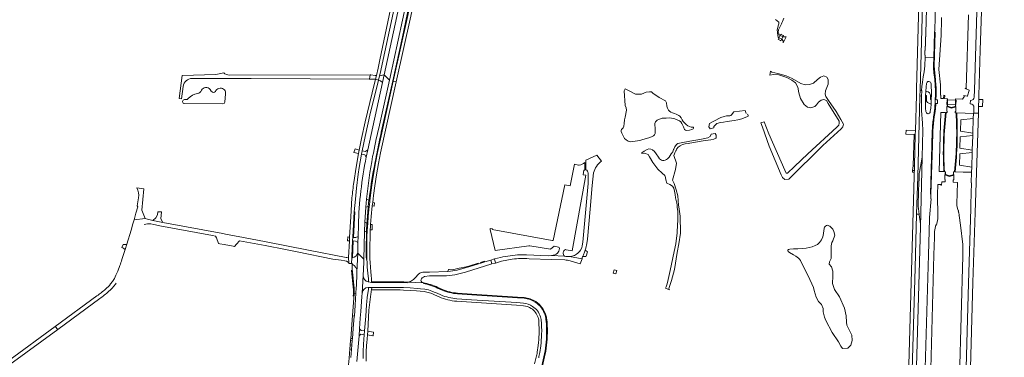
# Model space of a CAD drawing. Header units: metres. Extents: x 166325 to 190320, y 381923 to 404576.
# Tile 249 of 256: x 172588 to 173453, y 389517 to 389814. Entities that reach past the tile are written whole.
import ezdxf

# ---------------------------------------------------------------- set-up
doc = ezdxf.new("R2010")
doc.units = ezdxf.units.M
for name, color, linetype, lineweight in [('B-WE-OG-WATER_KANAAL-GV', 8, 'Continuous', 18), ('B-WE-OG-WATER_MEER-GV', 8, 'Continuous', 18), ('B-WE-VH-VERHARDING_ASFALT-GV', 8, 'Continuous', 18), ('B-WE-VH-VERHARDING_BETON-GV', 8, 'Continuous', 18), ('B-WE-VH-VERHARDING_BETONSTRAATSTEEN-GV', 8, 'Continuous', 18), ('B-WE-VH-VERHARDING_FUNDERING_ZAND-GV', 8, 'Continuous', 18), ('B-WE-VH-VERHARDING_STRAATBAKSTEEN-GV', 8, 'Continuous', 18)]:
    doc.layers.add(name, color=color, linetype=linetype, lineweight=lineweight)

msp = doc.modelspace()

# ---------------------------------------------------------------- linework, layer by layer
at = {"layer": 'B-WE-OG-WATER_KANAAL-GV', "flags": 128}
for points in [[(173397.513, 389815.893), (173397.47, 389812.891), (173397.398, 389801.809), (173397.394, 389801.225), (173397.166, 389800.543), (173395.207, 389770.243), (173396.708, 389756.786), (173396.646, 389747.819), (173397.026, 389747.804), (173396.913, 389744.94), (173399.433, 389744.854), (173399.634, 389747.68), (173400.452, 389747.622), (173400.449, 389747.204), (173400.364, 389747.209), (173400.227, 389744.818), (173402.92, 389744.697), (173402.897, 389743.764), (173402.802, 389739.894), (173402.766, 389738.422), (173402.475, 389738.551), (173402.273, 389738.435), (173402.269, 389738.306), (173406.235, 389736.936), (173410.217, 389738.127), (173410.219, 389738.223), (173410.025, 389738.333), (173409.746, 389738.258), (173409.792, 389739.708), (173409.914, 389743.546), (173409.946, 389744.558), (173416.008, 389744.348), (173417.839, 389747.036), (173417.137, 389747.159), (173417.175, 389747.4), (173420.215, 389746.927), (173420.284, 389747.152), (173421.74, 389751.92), (173421.82, 389752.182), (173418.373, 389753.723), (173418.482, 389753.968), (173419.449, 389753.527), (173419.285, 389754.038), (173421.343, 389818.501)], [(173410.402, 389732.261), (173409.583, 389732.293), (173409.61, 389733.405), (173410.1, 389733.389), (173410.204, 389737.601), (173406.224, 389736.41), (173402.252, 389737.783), (173402.113, 389733.646), (173402.644, 389733.618), (173402.614, 389732.476), (173401.643, 389732.501)], [(173413.259, 389500), (173416.381, 389606.685), (173416.447, 389616.65), (173414.256, 389633.611), (173413.003, 389641.983), (173412.876, 389642.125), (173413.216, 389642.431), (173412.895, 389644.652), (173412.271, 389645.067), (173412.449, 389645.328), (173412.528, 389646.554), (173412.15, 389646.444), (173411.722, 389648.143), (173411.048, 389650.82), (173411.082, 389652.282), (173411.526, 389671.169), (173407.822, 389671.287), (173407.9, 389673.412), (173408.397, 389673.406), (173408.5, 389677.617), (173404.501, 389676.441), (173400.49, 389677.8), (173400.377, 389673.641), (173400.871, 389673.624), (173400.799, 389671.472), (173397.769, 389671.549), (173397.705, 389668.698), (173397.35, 389668.718), (173397.051, 389668.736), (173397.064, 389669.17), (173394.461, 389669.25), (173394.457, 389668.813), (173394.227, 389668.821), (173393.974, 389661.024), (173394.29, 389640.404), (173394.311, 389639.044), (173393.138, 389633.647), (173392.694, 389633.739), (173391.46, 389628.034), (173391.331, 389622.669), (173390.965, 389607.372), (173386.037, 389429.248)], [(173400.165, 389680.544), (173401.072, 389680.474), (173401.019, 389678.444), (173400.731, 389678.569), (173400.508, 389678.466), (173400.504, 389678.323), (173404.511, 389676.965), (173408.512, 389678.142), (173408.515, 389678.257), (173408.308, 389678.36), (173408.023, 389678.276), (173408.108, 389680.295), (173408.922, 389680.291)]]:
    msp.add_lwpolyline(points, dxfattribs=at)
at = {"layer": 'B-WE-OG-WATER_KANAAL-GV'}
for points in [[(173401.643, 389732.501, 0.0216662), (173399.792, 389706.648)], [(173410.798, 389706.386, 0.0224877), (173410.402, 389732.261)], [(173399.792, 389706.648, 0.0223337), (173400.165, 389680.544)], [(173408.922, 389680.291, 0.0226387), (173410.798, 389706.386)]]:
    msp.add_lwpolyline(points, format="xyb", dxfattribs=at)
at = {"layer": 'B-WE-OG-WATER_MEER-GV', "flags": 128}
for points in [[(173251.71, 389814.342), (173254.6, 389811.932), (173254.656, 389810.554), (173254.167, 389808.62), (173253.745, 389807.154), (173253.278, 389805.22), (173253.456, 389802.776), (173253.745, 389800.287), (173254.011, 389798.887), (173254.774, 389798.19), (173257.295, 389796.995), (173258.561, 389795.639), (173258.592, 389793.728), (173261.067, 389799.115), (173259.298, 389798.935), (173258.365, 389799.139), (173255.775, 389800.183), (173255.011, 389800.709), (173254.589, 389801.82), (173254.189, 389803.198), (173254.522, 389805.243), (173255.145, 389806.954), (173256.979, 389810.386), (173257.353, 389811.206), (173257.888, 389812.66), (173258.392, 389813.894), (173259.056, 389815.31)], [(172756.142, 389751.353), (172755.145, 389752.84)], [(172733.535, 389743.884), (172732.507, 389743.89)], [(172760.199, 389751.843), (172759.729, 389751.018)], [(172767.958, 389741.494), (172768.703, 389748.907)], [(172732.348, 389740.469), (172766.321, 389740.242)], [(173225.905, 389731.639), (173225.043, 389734.18), (173215, 389733.002), (173214.106, 389731.609), (173213.362, 389730.691), (173212.652, 389730.023), (173211.681, 389729.659), (173210.963, 389729.546), (173209.689, 389729.478), (173208.655, 389729.484), (173206.558, 389729.178), (173203.608, 389728.011), (173197.467, 389724.987), (173193.74, 389722.979), (173193.189, 389719.961), (173194.462, 389718.288), (173197.541, 389719.067), (173197.655, 389720.322), (173200.288, 389722.786), (173203.474, 389723.662), (173206.019, 389724.195), (173209.336, 389724.659), (173215.478, 389725.428), (173218.761, 389726.031), (173222.2, 389727.08), (173227.197, 389728.915)]]:
    msp.add_lwpolyline(points, dxfattribs=at)
for points in [[(173241.932, 389724.258), (173238.72, 389723.49), (173240.249, 389719.646), (173246.108, 389703.067), (173256.642, 389677.636), (173257.888, 389675.455), (173259.945, 389673.71), (173263.435, 389673.897), (173293.353, 389703.441), (173309.496, 389718.088), (173310.805, 389720.082), (173311.366, 389722.201), (173309.122, 389726.44), (173304.946, 389733.421), (173298.215, 389743.082), (173295.909, 389746.572), (173295.285, 389748.691), (173295.597, 389751.558), (173296.968, 389754.425), (173297.903, 389757.48), (173298.152, 389759.723), (173297.966, 389761.656), (173296.968, 389763.463), (173294.163, 389764.834), (173291.172, 389763.712), (173288.679, 389761.406), (173285.188, 389758.415), (173281.511, 389757.106), (173277.709, 389756.856), (173273.969, 389757.978), (173266.489, 389762.404), (173261.005, 389764.834), (173253.899, 389766.954), (173248.601, 389767.888), (173247.355, 389769.01), (173246.669, 389765.395), (173249.972, 389765.832), (173254.803, 389765.613), (173258.106, 389764.492), (173261.721, 389763.307), (173266.053, 389760.97), (173269.294, 389758.601), (173271.413, 389754.737), (173272.348, 389749.875), (173273.657, 389744.889), (173276.898, 389739.467), (173279.828, 389737.285), (173282.882, 389736.724), (173286.248, 389737.784), (173287.868, 389739.28), (173289.613, 389741.71), (173291.92, 389743.269), (173294.226, 389743.892), (173296.594, 389742.957), (173298.028, 389740.526), (173307.689, 389724.819), (173307.813, 389723.136), (173307.377, 389721.329), (173305.57, 389719.771), (173280.264, 389696.21), (173268.484, 389685.116), (173262.251, 389679.288), (173261.098, 389679.288), (173259.82, 389681.968), (173245.921, 389713.725)], [(173149.706, 389726.699), (173152.203, 389727.437), (173155.818, 389727.702), (173159.026, 389727.768), (173163.339, 389727.083), (173165.503, 389726.239), (173167.476, 389725.232), (173168.605, 389724.279), (173169.569, 389722.847), (173170.846, 389719.993), (173171.905, 389717.517), (173172.563, 389717.103), (173173.905, 389716.864), (173176.103, 389717.017), (173178.361, 389717.64), (173179.374, 389718.205), (173179.826, 389718.781), (173179.761, 389719.332), (173179.44, 389719.56), (173178.525, 389719.619), (173177.552, 389719.634), (173176.08, 389720.126), (173174.87, 389720.93), (173173.38, 389722.049), (173171.837, 389723.374), (173170.677, 389724.739), (173169.824, 389726.042), (173168.839, 389727.853), (173167.732, 389729.204), (173166.876, 389729.928), (173165.672, 389730.565), (173164.582, 389731.068), (173162.893, 389731.712), (173161.123, 389732.365), (173159.929, 389732.834), (173158.714, 389733.605), (173157.646, 389734.664), (173156.81, 389736.447), (173156.209, 389738.24), (173155.858, 389741.017), (173155.107, 389742.746), (173149.592, 389745.764), (173144.053, 389749.455), (173142.738, 389750.77), (173141.176, 389750.852), (173138.134, 389750.277), (173134.023, 389748.797), (173128.844, 389748.632), (173123.747, 389751.263), (173119.636, 389753.319), (173118.659, 389751.712), (173119.596, 389738.744), (173120.559, 389736.758), (173120.939, 389734.563), (173119.665, 389728.587), (173119.009, 389726.204), (173118.697, 389722.989), (173118.424, 389720.68), (173117.856, 389719.063), (173116.921, 389718.231), (173116.33, 389717.625), (173116.074, 389717.058), (173116.042, 389716.666), (173116.281, 389715.718), (173116.87, 389714.528), (173117.683, 389712.669), (173119.098, 389709.835), (173120.541, 389708.418), (173122.236, 389707.42), (173123.986, 389706.905), (173126.51, 389706.931), (173132.467, 389708.067), (173135.347, 389708.846), (173140.441, 389710.376), (173142.818, 389711.181), (173144.687, 389712.089), (173145.44, 389712.873), (173145.924, 389714.039), (173146.134, 389716.387), (173145.917, 389718.943), (173145.653, 389721.466), (173145.732, 389722.999), (173146.363, 389724.472), (173147.837, 389725.843)], [(173164.426, 389664.688), (173162.743, 389670.11), (173161.372, 389673.102), (173163.865, 389682.389), (173164.738, 389687.999), (173162.494, 389694.668), (173163.144, 389696.335), (173163.429, 389696.982), (173164.273, 389698.894), (173164.406, 389699.195), (173164.88, 389700.303), (173166.281, 389701.957), (173167.961, 389703.281), (173169.949, 389704.319), (173172.279, 389704.947), (173175.084, 389705.39), (173179.745, 389706.147), (173188.231, 389707.537), (173194.859, 389708.668), (173197.558, 389709.144), (173199.385, 389709.847), (173199.722, 389710.38), (173199.632, 389712.72), (173198.681, 389714.164), (173195.249, 389713.479), (173194.462, 389711.503), (173192.251, 389710.348), (173185.265, 389708.877), (173176.392, 389707.368), (173168.774, 389705.981), (173166.081, 389705.208), (173164.729, 389704.383), (173163.367, 389702.495), (173162.381, 389700.245), (173162.271, 389699.996), (173161.419, 389698.074), (173160.046, 389696.236), (173158.348, 389693.393), (173156.856, 389691.921), (173155.953, 389691.257), (173154.739, 389690.691), (173153.524, 389690.485), (173152.48, 389690.475), (173151.516, 389690.625), (173150.614, 389691.162), (173149.749, 389691.814), (173148.818, 389693.29), (173146.995, 389696.247), (173145.325, 389698.28), (173143.719, 389699.657), (173142.141, 389700.345), (173140.545, 389700.539), (173138.962, 389700.049), (173136.339, 389698.448), (173134.228, 389697.093), (173134.197, 389696.662), (173134.437, 389696.39), (173136.619, 389696.816), (173139.806, 389695.665), (173141.084, 389693.702), (173143.92, 389688.497), (173148.47, 389682.888), (173152.272, 389679.086), (173154.422, 389677.247), (173155.17, 389675.564), (173155.42, 389673.227), (173156.261, 389670.453), (173158.785, 389669.393), (173161.372, 389667.929), (173162.4, 389666.152), (173163.148, 389663.348), (173163.491, 389660.449), (173163.896, 389657.489), (173165.018, 389652.907), (173165.268, 389651.38), (173165.496, 389649.475), (173165.984, 389645.397), (173166.047, 389637.294), (173165.61, 389634.084), (173165.299, 389626.885), (173164.114, 389617.162), (173162.681, 389610.368), (173159.159, 389593.664), (173156.844, 389583.215), (173156.331, 389581.057), (173155.563, 389579.229), (173155.002, 389578.226), (173158.537, 389576.741), (173158.069, 389577.952), (173160.492, 389584.763), (173162.93, 389594.537), (173165.236, 389609.62), (173166.857, 389617.224), (173168.228, 389626.387), (173167.979, 389641.47), (173166.683, 389649.506), (173166.421, 389651.131), (173165.86, 389659.203)], [(173300.041, 389632.09), (173299.44, 389632.686), (173298.668, 389632.856), (173297.962, 389633.322), (173297.166, 389633.405), (173296.482, 389633.249), (173295.727, 389632.795), (173295.274, 389632.319), (173294.889, 389631.853), (173294.57, 389631.195), (173294.368, 389630.347), (173294.211, 389628.952), (173293.873, 389626.327), (173293.296, 389623.364), (173292.063, 389620.581), (173290.454, 389618.371), (173288.67, 389616.688), (173286.539, 389615.534), (173283.842, 389614.483), (173281.431, 389613.793), (173278.741, 389613.36), (173275.453, 389612.943), (173271.225, 389612.734), (173267.423, 389612.631), (173264.287, 389612.34), (173263.22, 389612.024), (173262.604, 389611.562), (173262.563, 389611.16), (173262.992, 389610.443), (173264.078, 389609.576), (173267.616, 389607.584), (173269.585, 389606.372), (173271.849, 389604.499), (173272.844, 389603.536), (173273.615, 389602.6), (173274.064, 389601.788), (173275.224, 389599.183), (173276.543, 389596.521), (173278.773, 389592.311), (173280.383, 389588.889), (173285.142, 389578.726), (173285.717, 389575.972), (173287.444, 389570.34), (173289.417, 389566.476), (173292.048, 389563.845), (173293.733, 389560.433), (173293.651, 389557.309), (173294.679, 389552.541), (173296.076, 389549.622), (173301.544, 389539.222), (173306.97, 389531.042), (173309.025, 389527.26), (173310.628, 389525.246), (173315.355, 389525.493), (173317.904, 389528.123), (173319.178, 389532.234), (173318.685, 389537.003), (173316.876, 389540.99), (173314.492, 389545.512), (173314.204, 389548.307), (173313.917, 389553.98), (173312.231, 389560.639), (173308.08, 389570.505), (173303.681, 389577.041), (173301.749, 389582.302), (173302.119, 389588.674), (173302.242, 389593.155), (173300.845, 389597.06), (173298.872, 389599.197), (173299.324, 389601.376), (173300.598, 389604.253), (173300.721, 389605.815), (173300.762, 389615.393), (173301.338, 389618.271), (173302.242, 389619.627), (173303.928, 389624.889), (173302.941, 389628.013), (173302.201, 389629.986), (173300.721, 389631.548)]]:
    msp.add_lwpolyline(points, close=True, dxfattribs=at)
at = {"layer": 'B-WE-OG-WATER_MEER-GV'}
for points in [[(172755.145, 389752.84, 0.5332522), (172747.479, 389752.062)], [(172767.81, 389752.521, 0.4632873), (172760.199, 389751.843)], [(172768.703, 389748.907, 0.1845077), (172767.81, 389752.521)], [(172732.507, 389743.89, 0.1751266), (172731.416, 389743.497)], [(172735.869, 389744.739, -0.1905195), (172733.535, 389743.884)], [(172744.056, 389749.152, 0.1869911), (172735.869, 389744.739)], [(172747.479, 389752.062, -0.2209022), (172744.056, 389749.152)], [(172759.729, 389751.018, -0.5232708), (172756.142, 389751.353)], [(172731.416, 389743.497, 0.4204945), (172731.491, 389740.736)], [(172731.491, 389740.736, 0.1832258), (172732.348, 389740.469)], [(172766.321, 389740.242, 0.356853), (172767.958, 389741.494)], [(173227.197, 389728.915, 0.6926639), (173226.765, 389731.075)]]:
    msp.add_lwpolyline(points, format="xyb", dxfattribs=at)
at = {"layer": 'B-WE-VH-VERHARDING_ASFALT-GV', "flags": 128}
for points in [[(173452.742, 390593.094), (173452.74, 390593.094), (173450.126, 390592.704), (173448.819, 390592.509), (173448.818, 390592.509), (173447.472, 390550.924), (173446.933, 390520.324), (173447.204, 390490.19), (173446.867, 390454.729), (173440.931, 390264.822), (173439.277, 390211.916), (173432.803, 389966.302), (173431.765, 389929.879), (173429.93, 389870.185), (173428.961, 389830.973), (173426.509, 389752.125), (173426.316, 389745.924)], [(173426.063, 389737.03), (173425.908, 389732.062), (173429.944, 389731.937), (173430.123, 389737.784), (173430.312, 389743.964), (173430.418, 389747.431), (173431.639, 389787.343), (173432.94, 389829.85), (173433.697, 389870.388), (173435.51, 389929.696), (173438.042, 390017.662), (173438.226, 390018.424), (173438.436, 390023.76), (173438.309, 390024.572), (173440.167, 390100.294), (173443.102, 390211.892)], [(172944.874, 389999.839), (172944.676, 389998.529), (172941.399, 389986.346), (172940.007, 389979.803), (172938.865, 389973.208), (172933.288, 389935.785), (172933.183, 389935.082), (172932.714, 389931.933), (172932.519, 389930.623), (172924.241, 389875.022), (172923.048, 389868.228), (172904.16, 389778.727), (172902.585, 389771.433), (172901.205, 389765.042), (172900.416, 389761.933), (172902.877, 389760.856), (172903.869, 389764.871), (172904.327, 389766.726), (172925.806, 389866.415), (172941.509, 389972.341), (172942.807, 389979.885), (172944.199, 389986.378), (172946.146, 389993.868), (172947.411, 389999.904)], [(172957.131, 389978.978), (172957.098, 389978.646), (172956.73, 389976.429), (172956.234, 389973.443), (172954.739, 389964.448), (172954.299, 389961.796), (172951.015, 389941.92), (172943.237, 389896.062), (172942.68, 389892.77), (172938.599, 389868.677), (172936.267, 389855.788), (172934.643, 389847.468), (172932.132, 389834.608), (172928.726, 389817.825), (172916.001, 389760.2), (172918.56, 389759.638), (172931.271, 389817.108), (172934.781, 389834.341), (172938.761, 389854.872), (172943.063, 389878.752), (172945.357, 389892.54), (172945.891, 389895.752), (172953.369, 389940.68), (172956.807, 389961.335)], [(172922.933, 389834.654), (172907.864, 389765.584), (172912.548, 389761.064), (172927.966, 389831.684)], [(173390.62, 389773.567), (173390.837, 389781.018), (173383.267, 389781.274), (173382.852, 389773.51), (173382.292, 389768.209), (173381.52, 389763.777), (173380.756, 389759.092), (173380.313, 389755.531), (173380.018, 389751.926), (173380.01, 389751.829), (173380.185, 389751.805), (173380.176, 389751.423), (173380.019, 389747.239), (173379.91, 389743.414), (173379.86, 389741.64), (173379.873, 389736.656), (173379.97, 389734.313), (173380.986, 389723.277), (173381.168, 389716.625), (173380.554, 389693.391), (173379.167, 389632.01), (173374.5, 389468.204), (173382.188, 389468.043), (173386.114, 389607.503)], [(172902.877, 389760.856), (172900.416, 389761.933), (172897.299, 389749.958), (172891.252, 389724.492), (172887.978, 389709.689), (172886.012, 389699.59), (172885.39, 389696.396), (172883.293, 389684.479), (172881.253, 389671.143)], [(172903.297, 389718.693), (172912.548, 389761.064), (172907.864, 389765.584), (172906.409, 389758.913), (172897.919, 389720), (172893.601, 389699.762), (172892.289, 389693.352), (172892.288, 389693.349)], [(172879.714, 389657.628), (172878.631, 389640.755), (172877.646, 389623.075), (172877.459, 389619.715), (172876.646, 389605.111), (172876.838, 389600.186), (172876.833, 389599.901), (172879.234, 389599.983), (172879.509, 389604.817), (172879.589, 389606.231), (172880.277, 389619.664), (172880.44, 389622.859), (172881.593, 389645.368), (172882.654, 389656.417), (172883.666, 389666.07), (172885.232, 389678.375), (172886.149, 389684.136), (172888.082, 389695.833), (172888.664, 389698.977), (172891.324, 389711.528), (172896.101, 389732.831), (172900.225, 389750.123), (172902.877, 389760.856)], [(173378.752, 389752.764), (173378.556, 389746.383)], [(173383.548, 389736.409), (173383.513, 389742.421), (173383.543, 389743.291), (173383.65, 389747.5), (173383.739, 389751.038), (173384.078, 389755.231), (173384.424, 389757.991)], [(173388.408, 389757.816), (173388.618, 389754.751), (173388.724, 389751.671), (173388.662, 389748.034), (173388.512, 389743.836), (173388.38, 389740.285), (173388.089, 389736.124), (173387.979, 389735.287), (173387.735, 389733.309)], [(173379.597, 389747.255), (173380.019, 389747.239), (173380.176, 389751.423)], [(173380.176, 389751.423), (173380.185, 389751.805), (173380.01, 389751.829), (173380.018, 389751.926), (173379.696, 389751.952)], [(173383.739, 389751.038), (173383.65, 389747.5), (173384.398, 389747.47), (173384.28, 389743.891)], [(173384.458, 389750.97), (173383.739, 389751.038)], [(173387.639, 389740.309), (173388.38, 389740.285), (173388.512, 389743.836), (173387.795, 389743.857), (173387.924, 389747.349)], [(173391.915, 389740.092), (173392.063, 389744.092), (173392.175, 389747.92)], [(173383.759, 389733.425), (173383.548, 389736.409)], [(173423.045, 389743.099), (173422.979, 389743.101), (173422.864, 389740.067), (173422.975, 389740.063)], [(173390.592, 389728.79), (173391.077, 389731.788)], [(173422.157, 389476.114), (173425.076, 389583.214), (173427.273, 389644.653), (173429.944, 389731.937), (173425.908, 389732.062), (173425.567, 389732.067), (173425.556, 389731.777), (173425.408, 389727.276), (173425.4, 389726.99), (173425.028, 389714.678), (173425.032, 389714.382), (173424.964, 389712.304), (173424.963, 389712), (173424.587, 389699.704), (173424.585, 389699.407), (173424.522, 389697.325), (173424.516, 389697.01), (173424.141, 389684.699), (173424.133, 389684.398), (173424, 389680.017), (173423.989, 389679.681), (173423.728, 389671.152), (173423.723, 389670.845), (173423.995, 389670.84), (173423.403, 389651.903), (173423.278, 389647.88), (173421.239, 389582.625), (173418.266, 389476.392)], [(173386.114, 389607.503), (173386.998, 389638.929), (173387.112, 389640.327), (173388.447, 389656.771), (173388.166, 389656.783), (173388.288, 389660.766), (173387.794, 389660.781), (173389.058, 389703.557), (173389.48, 389716.805)], [(173098.94, 389689.891), (173094.756, 389695.011), (173085.046, 389690.74), (173085.021, 389682.275)], [(173079.365, 389686.309), (173078.637, 389686.353), (173075.233, 389687.02), (173071.347, 389668.115), (173066.818, 389669.019), (173056.44, 389620.152), (173055.683, 389620.046), (173002.976, 389629.657), (173003.037, 389630.193), (173001.114, 389630.515), (173000.949, 389629.801), (173005.439, 389611.349), (173035.106, 389615.416), (173036.073, 389615.43), (173054.116, 389612.336), (173057.401, 389615.056), (173061.144, 389614.172)], [(173082.829, 389677.891), (173083.257, 389681.859), (173084.205, 389681.753), (173084.14, 389688.678)], [(173067.142, 389612.059), (173067.791, 389611.943), (173073.021, 389611.012), (173085.16, 389677.376), (173082.829, 389677.891)], [(173087.034, 389679.295), (173087.298, 389670.143), (173082.486, 389618.57), (173082.007, 389615.446), (173081.478, 389613.556), (173080.496, 389611.666)], [(173083.123, 389607.559), (173084.039, 389609.907), (173084.522, 389611.511), (173085.067, 389613.319), (173085.96, 389617.291), (173086.578, 389621.129), (173088.927, 389647.628), (173090.775, 389668.476), (173091.821, 389679.419)], [(172885.362, 389633.48), (172885.092, 389623.643), (172884.853, 389618.345), (172884.73, 389608.914), (172890.235, 389603.51), (172890.737, 389627.622), (172891.019, 389636.255), (172891.02, 389636.256), (172891.894, 389649.239), (172891.894, 389649.241), (172892.537, 389656.521)], [(172876.838, 389600.186), (172876.646, 389605.111), (172876.306, 389604.902), (172875.041, 389605.006), (172874.652, 389605.083), (172841.461, 389611.655), (172804.391, 389618.834), (172784.468, 389622.693), (172768.576, 389625.663), (172766.257, 389626.097), (172713.628, 389635.933), (172704.683, 389637.605), (172703.462, 389637.833), (172699.98, 389638.828), (172698.116, 389639.507), (172688.241, 389638.115), (172687.298, 389634.681), (172685.65, 389629.141), (172681.806, 389616.826), (172680.327, 389612.085), (172677.566, 389603.24)], [(172697.073, 389634.256), (172699.998, 389634.559), (172702.958, 389634.599), (172705.647, 389634.262), (172709.654, 389633.277)], [(172709.654, 389633.277), (172710.829, 389633.045), (172757.151, 389624.435), (172759.79, 389623.932), (172760.735, 389622.341), (172762.332, 389617.488), (172763.593, 389617.273), (172767.311, 389616.545), (172775.341, 389614.972), (172776.371, 389614.718), (172778.221, 389616.828), (172780.916, 389619.901), (172784.098, 389619.294), (172803.438, 389615.58), (172821.165, 389612.152), (172830.044, 389610.431), (172831.683, 389610.123), (172863.019, 389603.755), (172870.116, 389602.676), (172873.335, 389602.157), (172874.463, 389601.883), (172874.785, 389601.805), (172876.384, 389601.102)], [(172883.963, 389513.758), (172885.868, 389536.309), (172886.38, 389542.365), (172887.02, 389551.693), (172887.471, 389557.708), (172888.391, 389570.868), (172888.473, 389570.867), (172888.676, 389573.878), (172889.617, 389589.305), (172890.129, 389600.826), (172890.235, 389603.51), (172884.73, 389608.914), (172884.73, 389608.912), (172884.089, 389592.307), (172884.025, 389590.636), (172883.885, 389588.438), (172883.648, 389582.927), (172883.543, 389580.505), (172883.456, 389578.482), (172883.166, 389573.672), (172882.537, 389563.227), (172881.775, 389553.674), (172881.762, 389553.532), (172880.814, 389542.859), (172880.01, 389533.797), (172879.877, 389532.31), (172879.519, 389528.279), (172879.153, 389524.151), (172878.548, 389517.341)], [(173024.958, 389607.339), (173018.605, 389606.648)], [(173066.471, 389606.39), (173055.094, 389606.958), (173051.961, 389606.701), (173032.908, 389607.478)], [(173055.094, 389606.958), (173066.471, 389606.39)], [(173062.008, 389613.028), (173061.793, 389611.712), (173061.471, 389610.788)], [(173070.725, 389605.862), (173068.523, 389605.95)], [(173068.99, 389602.752), (173071.394, 389602.114), (173080.268, 389599.42), (173081.875, 389603.863), (173070.725, 389605.862)], [(173070.725, 389605.862), (173081.875, 389603.863)], [(172675.85, 389597.967), (172674.034, 389593.214), (172672.371, 389589.447), (172670.981, 389586.702), (172669.785, 389584.843), (172669.349, 389584.166), (172667.627, 389581.846)], [(172979.399, 389592.134), (173002.497, 389599.428), (173001.65, 389602.901), (172996.287, 389601.304), (172992.818, 389600.189), (172990.711, 389599.466), (172990.036, 389599.229), (172982.349, 389596.975), (172978.994, 389596.087), (172972.193, 389594.084), (172966.327, 389593.036), (172963.916, 389592.81), (172947.67, 389592.32), (172943.249, 389592.228)], [(173010.169, 389605.254), (173004.886, 389603.832), (173005.768, 389600.184), (173010.972, 389601.773), (173020.552, 389603.644)], [(173035.249, 389604.073), (173055.042, 389603.362), (173066.789, 389602.94)], [(172889.617, 389589.305), (172888.676, 389573.878)], [(172938.109, 389590.547), (172935.071, 389587.208), (172933.657, 389585.864), (172932.952, 389585.231)], [(172943.515, 389588.375), (172947.908, 389588.989), (172953.367, 389588.909), (172959.105, 389588.974), (172962.71, 389589.015)], [(172972.475, 389590.444), (172979.399, 389592.134)], [(172671.847, 389581.656), (172672.549, 389582.595)], [(172915.002, 389583.185), (172896.972, 389583.152), (172894.315, 389583.67), (172893.962, 389583.678)], [(172942.756, 389582.807), (172928.853, 389583.538), (172928.266, 389583.568), (172928.253, 389582.942)], [(172928.853, 389583.538), (172942.756, 389582.807), (172941.201, 389583.471)], [(172948.084, 389580.859), (172945.425, 389581.577), (172942.621, 389582.245), (172942.756, 389582.807)], [(172655.675, 389571.409), (172618.975, 389544.516), (172621.164, 389541.902), (172658.172, 389569.055)], [(172892.647, 389529.998), (172893.322, 389537.033), (172893.589, 389540.26), (172894.646, 389558.754), (172895.007, 389563.394), (172895.58, 389568.183), (172896.203, 389572.887), (172896.474, 389574.779), (172896.602, 389575.675), (172896.797, 389576.558), (172896.911, 389577.309), (172896.993, 389578.256), (172896.99, 389578.757), (172894.329, 389578.715), (172894.251, 389577.38), (172893.092, 389569.819), (172892.678, 389566.59), (172892.466, 389563.454), (172891.861, 389553.643), (172890.709, 389540.617), (172890.46, 389537.211), (172889.85, 389528.862), (172889.526, 389522.46), (172889.405, 389516.208)], [(172893.976, 389578.744), (172894.329, 389578.715), (172896.99, 389578.757), (172919.896, 389578.749), (172922.141, 389578.749), (172924.935, 389578.654), (172930.914, 389578.388), (172936.853, 389578.005), (172939.827, 389577.723), (172943.79, 389577.259)], [(173031.193, 389569.238), (173030.873, 389569.267), (173025.2, 389569.779), (172984.967, 389572.367), (172972.338, 389573.181)], [(173050.5, 389547.483), (173050.418, 389548.244), (173050.106, 389551.144)], [(172564.767, 389501.477), (172568.031, 389503.507), (172570.891, 389505.455), (172579.242, 389511.144), (172621.164, 389541.902), (172618.975, 389544.516), (172578.146, 389514.597), (172571.69, 389510.054), (172566.085, 389506.311), (172555.463, 389499.847), (172549.999, 389496.639), (172532.991, 389486.568), (172519.081, 389478.679), (172512.603, 389475.158)]]:
    msp.add_lwpolyline(points, dxfattribs=at)
for points in [[(173402.237, 390179.989), (173403.716, 390232.08), (173396.01, 390232.347), (173395.568, 390217.005), (173391.255, 390067.133), (173386.941, 389917.195), (173383.941, 389802.532), (173383.828, 389799.192), (173383.554, 389798.974), (173383.506, 389790.954), (173383.345, 389790.946), (173383.284, 389786.955), (173382.881, 389786.949), (173382.841, 389782.97), (173383.356, 389782.948), (173383.267, 389781.274), (173390.837, 389781.018), (173391.481, 389803.148), (173391.554, 389803.139), (173391.602, 389804.855), (173391.899, 389816.049), (173393.747, 389881.11), (173396.587, 389981.069)], [(173258.828, 389800.069), (173258.434, 389800.263), (173256.662, 389801.167), (173256.349, 389801.327), (173254.074, 389796.796), (173254.404, 389796.63), (173256.193, 389795.732), (173256.571, 389795.543)], [(172897.548, 389650.543), (172897.901, 389653.573), (172898.271, 389656.749), (172898.609, 389659.645), (172899.77, 389668.197), (172901.182, 389677.75), (172902.945, 389687.751), (172903.856, 389692.536), (172904.707, 389697.003), (172918.56, 389759.638), (172916.001, 389760.2), (172902.157, 389697.507), (172900.395, 389688.305), (172898.582, 389678.204), (172897.171, 389668.701), (172896.009, 389659.949), (172895.434, 389655.019), (172894.948, 389650.847), (172894.881, 389650.213), (172893.936, 389641.244), (172893.505, 389634.891), (172893.325, 389632.241), (172893.139, 389628.58), (172892.863, 389623.138), (172892.753, 389615.185), (172892.816, 389606.431), (172892.839, 389603.425), (172892.92, 389600.707), (172893.144, 389596.532), (172894.034, 389588.796), (172894.287, 389586.798), (172894.326, 389585.028), (172894.315, 389583.67), (172896.972, 389583.152), (172896.974, 389583.758), (172896.888, 389586.36), (172896.671, 389589.225), (172896.345, 389592.53), (172895.867, 389596.649), (172895.534, 389600.751), (172895.352, 389604.037), (172895.357, 389609.78), (172895.454, 389615.131), (172895.564, 389623.334), (172895.814, 389629.466), (172895.925, 389632.187), (172896.063, 389634.036), (172896.586, 389641.04)], [(173394.194, 389743.623), (173393.059, 389743.648), (173392.663, 389744.07), (173392.063, 389744.092), (173391.915, 389740.092), (173392.525, 389740.062), (173392.955, 389740.452), (173394.107, 389740.429)], [(173410.403, 389743.531), (173402.897, 389743.764), (173402.756, 389743.768), (173402.757, 389743.996), (173402.691, 389743.998), (173402.479, 389744.005), (173402.354, 389739.736), (173402.631, 389739.722), (173402.635, 389739.898), (173410.288, 389739.695)], [(173380.554, 389693.391), (173378.227, 389680.104), (173378.089, 389678.826), (173377.871, 389672.93), (173377.644, 389671.985), (173377.097, 389652.012), (173377.149, 389650.362), (173377.848, 389643.316), (173377.931, 389642.72), (173379.073, 389634.763), (173379.167, 389632.01)]]:
    msp.add_lwpolyline(points, close=True, dxfattribs=at)
at = {"layer": 'B-WE-VH-VERHARDING_ASFALT-GV'}
for points in [[(173390.958, 389767.405, -0.0472047), (173390.62, 389773.567)], [(173379.696, 389751.952, -0.3424401), (173378.752, 389752.764)], [(173384.424, 389757.991, -0.3639059), (173386.407, 389759.902)], [(173386.541, 389759.886, -0.3145944), (173388.408, 389757.816)], [(173384.28, 389743.891, 0.4074294), (173387.639, 389740.309)], [(173387.924, 389747.349, 0.3980681), (173384.458, 389750.97)], [(173426.316, 389745.924, -0.4151625), (173423.045, 389743.099)], [(173391.596, 389735.89, 0.0126126), (173391.915, 389740.092)], [(173422.975, 389740.063, -0.4193209), (173426.063, 389737.03)], [(173387.735, 389733.309, -0.3284652), (173385.795, 389731.441)], [(172897.868, 389693.813, -0.0146734), (172903.297, 389718.693)], [(172892.288, 389693.349, 0.044452), (172885.362, 389633.48)], [(172892.537, 389656.521, -0.0217242), (172897.868, 389693.813)], [(173084.14, 389688.678, -0.194271), (173079.365, 389686.309)], [(173091.821, 389679.419, -0.1597973), (173098.94, 389689.891)], [(173085.021, 389682.275, -0.3394482), (173087.034, 389679.295)], [(172881.253, 389671.143, 0.009677), (172879.714, 389657.628)], [(173061.144, 389614.172, -0.3900588), (173062.008, 389613.028)], [(173018.605, 389606.648, 0.0175352), (173010.169, 389605.254)], [(173032.908, 389607.478, 0.0179907), (173024.958, 389607.339)], [(173060.1, 389608.996, -0.1906276), (173055.094, 389606.958)], [(173061.471, 389610.788, -0.0774742), (173060.1, 389608.996)], [(173066.471, 389606.39, -0.2736745), (173065.204, 389609.383)], [(173065.204, 389609.383, -0.2635966), (173067.142, 389612.059)], [(173068.523, 389605.95, -0.1228035), (173066.471, 389606.39)], [(173072.824, 389606.173, -0.049053), (173070.725, 389605.862)], [(173077.064, 389608.147, -0.0924075), (173072.824, 389606.173)], [(173080.496, 389611.666, -0.0936499), (173077.064, 389608.147)], [(173081.875, 389603.863, -0.1455395), (173082.242, 389605.642)], [(173082.242, 389605.642, -0.0147899), (173082.413, 389606.102)], [(173082.413, 389606.102, -0.0378166), (173083.123, 389607.559)], [(172677.566, 389603.24, -0.0235521), (172675.85, 389597.967)], [(172876.384, 389601.102, -0.1882969), (172876.838, 389600.186)], [(173020.552, 389603.644, -0.0440228), (173035.249, 389604.073)], [(173066.789, 389602.94, -0.0472557), (173068.99, 389602.752)], [(172893.962, 389583.678, -0.3668993), (172889.617, 389589.305)], [(172943.249, 389592.228, 0.2470803), (172938.109, 389590.547)], [(172940.186, 389585.29, -0.275335), (172943.515, 389588.375)], [(172962.71, 389589.015, 0.0490645), (172972.475, 389590.444)], [(172667.627, 389581.846, -0.0553509), (172663.031, 389577.3)], [(172665.879, 389575.245, 0.0789377), (172671.847, 389581.656)], [(172928.253, 389582.942, 0.0092981), (172915.002, 389583.185)], [(172932.952, 389585.231, -0.1510193), (172928.853, 389583.538)], [(172941.201, 389583.471, -0.3920731), (172940.186, 389585.29)], [(172663.031, 389577.3, -0.0414457), (172655.675, 389571.409)], [(172658.172, 389569.055, 0.0366533), (172665.879, 389575.245)], [(172888.676, 389573.878, -0.3915953), (172893.976, 389578.744)], [(172943.79, 389577.259, -0.0513811), (172949.805, 389575.64)], [(172972.338, 389573.181, -0.0807681), (172958.86, 389576.55)], [(173040.735, 389565.82, 0.1237889), (173031.193, 389569.238)], [(173045.295, 389553.05, -0.0574646), (173046.076, 389548.107)], [(173046.262, 389537.59, -0.0263437), (173045.459, 389527.604)], [(173050.256, 389530.594, 0.0259607), (173050.716, 389541.524)], [(172892.077, 389514.045, -0.0241943), (172892.647, 389529.998)], [(173048.857, 389520.43, 0.0231557), (173050.256, 389530.594)], [(173044.625, 389521.697, -0.023681), (173043.713, 389516.94)]]:
    msp.add_lwpolyline(points, format="xyb", dxfattribs=at)
at = {"layer": 'B-WE-VH-VERHARDING_BETON-GV', "flags": 128}
msp.add_lwpolyline([(173378.019, 389839.105), (173375.644, 389753.319), (173375.494, 389747.687), (173374.672, 389716.719), (173374.567, 389713.184), (173373.841, 389685.741), (173373.736, 389681.468), (173373.69, 389679.738), (173373.6, 389676.349), (173368.56, 389500.372), (173366.94, 389446.165), (173370.028, 389446.207), (173374.354, 389596.144), (173375.715, 389643.316), (173376.666, 389676.276), (173378.556, 389746.383), (173378.752, 389752.764), (173380.754, 389826.22)], dxfattribs=at)
msp.add_lwpolyline([(173373.736, 389681.468), (173372.118, 389681.467), (173372.123, 389680.183), (173372.605, 389680.2), (173373.193, 389680.222), (173373.69, 389679.738)], close=True, dxfattribs=at)
at = {"layer": 'B-WE-VH-VERHARDING_BETONSTRAATSTEEN-GV', "flags": 128}
for points in [[(172934.643, 389847.468), (172934.005, 389847.608), (172930.809, 389831.376), (172926.991, 389813.008), (172924.006, 389798.958), (172915.454, 389760.32), (172916.001, 389760.2), (172928.726, 389817.825), (172932.132, 389834.608)], [(173430.312, 389743.964), (173430.123, 389737.784), (173433.721, 389737.696), (173433.871, 389743.887)], [(173374.672, 389716.719), (173366.579, 389716.906), (173366.344, 389713.444), (173373.558, 389713.216), (173374.567, 389713.184)], [(173374.567, 389713.184), (173373.558, 389713.216), (173372.821, 389685.719), (173373.841, 389685.741)], [(172886.012, 389699.59), (172883.457, 389700.217), (172882.359, 389700.487), (172881.455, 389697.336), (172885.39, 389696.396)], [(172893.601, 389699.762), (172891.652, 389698.354), (172888.664, 389698.977), (172888.082, 389695.833), (172890.942, 389695.2), (172892.289, 389693.352)], [(173373.841, 389685.741), (173372.821, 389685.719), (173372.118, 389681.467), (173373.736, 389681.468)], [(172894.617, 389655.446), (172892.537, 389656.521), (172891.894, 389649.241), (172894.012, 389649.968)], [(172899.353, 389653.288), (172897.901, 389653.573), (172897.548, 389650.543), (172899.044, 389650.261)], [(172882.105, 389645.33), (172881.593, 389645.368), (172880.44, 389622.859), (172881.006, 389622.731)], [(172892.85, 389635.252), (172891.019, 389636.255), (172890.737, 389627.622), (172892.573, 389628.348)], [(172897.377, 389634.007), (172896.063, 389634.036), (172895.925, 389632.187), (172895.814, 389629.466), (172897.299, 389629.401), (172897.45, 389629.394)], [(172877.646, 389623.075), (172875.952, 389623.19), (172875.769, 389619.759), (172877.459, 389619.715)], [(172885.092, 389623.643), (172882.985, 389622.679), (172881.006, 389622.731), (172880.44, 389622.859), (172880.277, 389619.664), (172880.829, 389619.678), (172882.817, 389619.468), (172884.853, 389618.345)], [(172880.829, 389619.678), (172880.277, 389619.664), (172879.589, 389606.231), (172879.509, 389604.817), (172880.126, 389604.938)], [(172990.036, 389599.229), (172990.711, 389599.466), (172990.496, 389600.087), (172989.792, 389599.848), (172983.329, 389597.784), (172982.462, 389597.577), (172977.373, 389596.415), (172973.943, 389595.701), (172968.098, 389594.394), (172964.929, 389594.503), (172964.384, 389594.522), (172964.136, 389593.615), (172963.916, 389592.81), (172966.327, 389593.036), (172972.193, 389594.084), (172978.994, 389596.087), (172982.349, 389596.975)], [(172996.287, 389601.304), (172996.136, 389601.877), (172992.712, 389600.706), (172992.818, 389600.189)], [(173004.886, 389603.832), (173001.65, 389602.901), (173002.497, 389599.428), (173005.768, 389600.184)], [(172883.166, 389573.672), (172881.667, 389573.273), (172880.193, 389554.237), (172881.762, 389553.532), (172881.775, 389553.674), (172882.537, 389563.227)], [(172890.709, 389540.617), (172887.81, 389540.859), (172886.38, 389542.365), (172885.868, 389536.309), (172887.506, 389537.658), (172890.46, 389537.211)], [(172898.559, 389539.593), (172898.261, 389539.633), (172893.589, 389540.26), (172893.322, 389537.033), (172898.067, 389536.416), (172898.255, 389536.392)], [(172879.519, 389528.279), (172878.091, 389527.982), (172877.837, 389524.813), (172879.153, 389524.151)], [(172880.01, 389533.797), (172878.57, 389533.968), (172878.449, 389532.455), (172879.877, 389532.31)]]:
    msp.add_lwpolyline(points, close=True, dxfattribs=at)
for points in [[(173392.082, 389803.117), (173391.554, 389803.139), (173391.481, 389803.148), (173390.837, 389781.018), (173390.62, 389773.567)], [(173392.257, 389761.516), (173391.584, 389767.494), (173391.275, 389770.482), (173391.245, 389773.488), (173392.082, 389803.117)], [(173390.958, 389767.405), (173391.653, 389761.462)], [(172892.326, 389603.442), (172892.839, 389603.425), (172892.816, 389606.431), (172892.753, 389615.185), (172892.863, 389623.138), (172893.139, 389628.58), (172893.325, 389632.241), (172893.505, 389634.891), (172893.936, 389641.244), (172894.881, 389650.213), (172894.948, 389650.847), (172895.434, 389655.019), (172896.009, 389659.949), (172897.171, 389668.701), (172898.582, 389678.204), (172900.395, 389688.305), (172902.157, 389697.507), (172916.001, 389760.2)], [(172916.001, 389760.2), (172915.454, 389760.32), (172905.453, 389715.134)], [(173384.078, 389755.231), (173383.739, 389751.038), (173384.458, 389750.97)], [(173384.424, 389757.991), (173384.078, 389755.231)], [(173386.541, 389759.886), (173386.407, 389759.902)], [(173387.924, 389747.349), (173387.795, 389743.857), (173388.512, 389743.836), (173388.662, 389748.034), (173388.724, 389751.671), (173388.618, 389754.751), (173388.408, 389757.816)], [(173378.556, 389746.383), (173376.666, 389676.276), (173375.715, 389643.316), (173377.848, 389643.316), (173377.149, 389650.362), (173377.097, 389652.012), (173377.644, 389671.985), (173377.871, 389672.93), (173378.089, 389678.826), (173378.227, 389680.104), (173380.554, 389693.391), (173381.168, 389716.625), (173380.986, 389723.277), (173379.97, 389734.313), (173379.873, 389736.656), (173379.86, 389741.64), (173379.91, 389743.414)], [(173379.91, 389743.414), (173380.019, 389747.239), (173379.597, 389747.255)], [(173384.28, 389743.891), (173384.398, 389747.47), (173383.65, 389747.5), (173383.543, 389743.291), (173383.513, 389742.421), (173383.548, 389736.409), (173383.759, 389733.425)], [(173392.175, 389747.92), (173392.063, 389744.092), (173392.663, 389744.07), (173392.785, 389747.891)], [(173388.38, 389740.285), (173387.639, 389740.309)], [(173387.735, 389733.309), (173387.979, 389735.287), (173388.089, 389736.124), (173388.38, 389740.285)], [(173389.48, 389716.805), (173389.058, 389703.557), (173387.794, 389660.781), (173388.288, 389660.766), (173389.61, 389703.539), (173389.925, 389714.728), (173390.028, 389714.717), (173390.089, 389716.828), (173390.522, 389722.77), (173391.204, 389728.682), (173391.694, 389731.706), (173392.21, 389735.821)], [(173392.21, 389735.821), (173392.525, 389740.062), (173391.915, 389740.092)], [(173385.618, 389731.448), (173385.795, 389731.441)], [(172696.881, 389665.457), (172690.819, 389666.273)], [(172692.268, 389657.536), (172691.038, 389650.622), (172691.454, 389649.708), (172689.859, 389643.954), (172688.241, 389638.115), (172698.116, 389639.507), (172696.864, 389642.39), (172694.991, 389646.703), (172696.881, 389665.457)], [(172894.617, 389655.446), (172894.012, 389649.968)], [(172892.85, 389635.252), (172892.573, 389628.348), (172892.329, 389620.701)], [(172678.573, 389616.514), (172677.515, 389614.045)], [(172680.327, 389612.085), (172681.806, 389616.826)], [(172884.089, 389592.307), (172884.73, 389608.912)], [(172884.73, 389608.912), (172884.73, 389608.914)], [(173082.413, 389606.102), (173085.013, 389606.04), (173085.117, 389606.384), (173085.436, 389606.281), (173086.641, 389610.107)], [(173086.641, 389610.107), (173086.336, 389610.206), (173086.357, 389610.267), (173084.522, 389611.511), (173084.039, 389609.907), (173083.123, 389607.559)], [(172880.126, 389604.938), (172879.509, 389604.817), (172879.234, 389599.983), (172879.935, 389599.996), (172879.915, 389599.361)], [(172881.317, 389580.638), (172881.259, 389581.086), (172881.086, 389583.028), (172880.732, 389586.986), (172880.237, 389592.244), (172879.927, 389595.296), (172879.868, 389597.646), (172879.915, 389599.361), (172879.935, 389599.996), (172879.234, 389599.983)], [(172879.353, 389594.099), (172880.821, 389579.149)], [(172916.63, 389583.797), (172915.024, 389583.794), (172896.974, 389583.758), (172896.972, 389583.152), (172915.002, 389583.185)], [(172928.253, 389582.942), (172928.266, 389583.568)], [(172948.61, 389581.335), (172948.199, 389581.448), (172945.584, 389582.169), (172942.756, 389582.807), (172942.621, 389582.245), (172945.425, 389581.577), (172948.084, 389580.859)], [(172875.046, 389490.606), (172875.451, 389495.007), (172876.722, 389510.885), (172877.195, 389516.788), (172877.837, 389524.813), (172878.091, 389527.982), (172878.449, 389532.455), (172878.57, 389533.968), (172880.193, 389554.237), (172881.667, 389573.273)], [(172954.922, 389578.309), (172958.86, 389576.55)], [(172959.095, 389577.039), (172955.16, 389578.762)], [(172985.066, 389572.916), (172972.408, 389573.766)], [(173030.97, 389569.88), (173025.245, 389570.338), (172985.066, 389572.916)], [(173051.126, 389547.55), (173051.048, 389548.283), (173050.788, 389550.719)]]:
    msp.add_lwpolyline(points, dxfattribs=at)
at = {"layer": 'B-WE-VH-VERHARDING_BETONSTRAATSTEEN-GV'}
for points in [[(173391.653, 389761.462, -0.0321173), (173392.175, 389747.92)], [(173392.785, 389747.891, 0.0333295), (173392.257, 389761.516)], [(173379.597, 389747.255, 0.4132332), (173378.556, 389746.383)], [(173391.596, 389735.89, -0.0124192), (173391.077, 389731.788)], [(173383.759, 389733.425, 0.3317848), (173385.618, 389731.448)], [(173390.592, 389728.79, 0.0177525), (173389.48, 389716.805)], [(172905.453, 389715.134, 0.0056976), (172901.701, 389697.597)], [(172900.822, 389693.183, 0.0019405), (172899.762, 389687.672)], [(172901.701, 389697.597, 0.0016122), (172900.822, 389693.183)], [(172899.762, 389687.672, 0.0153764), (172895.147, 389659.663)], [(172690.819, 389666.273, -0.1608101), (172692.268, 389657.536)], [(172895.147, 389659.663, 0.0032976), (172894.617, 389655.446)], [(172894.012, 389649.968, 0.0114094), (172892.85, 389635.252)], [(172677.515, 389614.045, -0.0609996), (172679.259, 389613.04)], [(172680.422, 389616.516, -0.0621441), (172678.573, 389616.514)], [(172681.806, 389616.826, -0.0475672), (172680.422, 389616.516)], [(172892.329, 389620.701, 0.0094443), (172892.326, 389603.442)], [(172679.259, 389613.04, -0.0439949), (172680.327, 389612.085)], [(172884.73, 389608.914, -0.3068985), (172880.126, 389604.938)], [(172879.915, 389599.361, -0.2919742), (172884.089, 389592.307)], [(172881.667, 389573.273, 0.0386179), (172881.317, 389580.638)], [(172928.266, 389583.568, 0.0094015), (172916.63, 389583.797)], [(172948.084, 389580.859, -0.0429306), (172954.922, 389578.309)], [(172955.16, 389578.762, 0.0498382), (172948.61, 389581.335)], [(172880.821, 389579.149, -0.0511313), (172880.876, 389571.072)], [(172972.408, 389573.766, -0.0816143), (172959.095, 389577.039)], [(173041.082, 389566.317, 0.129698), (173030.97, 389569.88)], [(173040.735, 389565.82, -0.1753895), (173049.429, 389554.337)], [(173050.013, 389554.507, 0.1784868), (173041.082, 389566.317)], [(173049.429, 389554.337, -0.0271714), (173050.106, 389551.144)], [(173050.788, 389550.719, 0.029404), (173050.013, 389554.507)], [(173050.5, 389547.483, -0.0164788), (173050.716, 389541.524)], [(173051.34, 389541.544, 0.0194332), (173051.126, 389547.55)], [(173050.867, 389530.532, 0.0233413), (173051.34, 389541.544)], [(173049.454, 389520.306, 0.025003), (173050.867, 389530.532)], [(173048.857, 389520.43, -0.0233028), (173046.386, 389510.127)], [(173046.971, 389509.94, 0.0266336), (173049.454, 389520.306)]]:
    msp.add_lwpolyline(points, format="xyb", dxfattribs=at)
at = {"layer": 'B-WE-VH-VERHARDING_FUNDERING_ZAND-GV', "flags": 128}
for points in [[(172767.039, 389767.362), (172760.15, 389766.044), (172730.601, 389765.047), (172727.994, 389744.732), (172729.985, 389744.477), (172731.384, 389755.406)], [(172739.405, 389762.491), (172791.004, 389762.286), (172894.916, 389761.873), (172894.969, 389761.873), (172895.657, 389765.544)], [(172895.657, 389765.544), (172772.058, 389765.447)]]:
    msp.add_lwpolyline(points, dxfattribs=at)
at = {"layer": 'B-WE-VH-VERHARDING_FUNDERING_ZAND-GV'}
for points in [[(172731.384, 389755.406, -0.3809061), (172739.405, 389762.491)], [(172772.058, 389765.447, -0.1853314), (172767.039, 389767.362)]]:
    msp.add_lwpolyline(points, format="xyb", dxfattribs=at)
at = {"layer": 'B-WE-VH-VERHARDING_FUNDERING_ZAND-GV', "flags": 128}
msp.add_lwpolyline([(172712.29, 389645.284), (172709.092, 389645.395), (172708.808, 389642.532), (172707.492, 389640.005), (172704.683, 389637.605), (172713.628, 389635.933), (172711.757, 389639.04)], close=True, dxfattribs=at)
at = {"layer": 'B-WE-VH-VERHARDING_STRAATBAKSTEEN-GV', "flags": 128}
for points in [[(172901.205, 389765.042), (172900.004, 389765.167), (172896.366, 389765.545), (172895.657, 389765.544), (172894.969, 389761.873), (172896.529, 389761.867), (172897.012, 389761.875), (172900.416, 389761.933)], [(172907.864, 389765.584), (172903.869, 389764.871), (172902.877, 389760.856), (172904.78, 389760.463), (172906.409, 389758.913)], [(173112.223, 389593.581), (173109.967, 389594.397), (173109.011, 389591.441), (173111.465, 389590.698)]]:
    msp.add_lwpolyline(points, close=True, dxfattribs=at)
for points in [[(173401.163, 389732.513), (173396.871, 389732.623), (173395.422, 389680.691), (173399.674, 389680.559)], [(173425.032, 389714.382), (173414.194, 389716.146), (173414.465, 389726.138), (173425.408, 389727.276), (173425.556, 389731.777), (173410.913, 389732.245)], [(173409.435, 389680.281), (173416.476, 389680.151), (173424, 389680.017), (173424.133, 389684.398), (173413.347, 389686.176), (173413.615, 389696.146), (173424.522, 389697.325), (173424.585, 389699.407), (173413.761, 389701.146), (173414.052, 389711.146), (173424.964, 389712.304), (173425.032, 389714.382)], [(172943.79, 389577.259), (172939.827, 389577.723), (172936.853, 389578.005), (172930.914, 389578.388), (172924.935, 389578.654), (172922.141, 389578.749), (172919.896, 389578.749), (172896.99, 389578.757), (172896.993, 389578.256), (172896.911, 389577.309), (172896.797, 389576.558), (172919.889, 389576.575), (172922.148, 389576.57), (172924.831, 389576.511), (172930.862, 389576.234), (172936.503, 389575.891), (172939.629, 389575.584), (172943.406, 389575.09), (172944.193, 389574.987)], [(172949.021, 389573.661), (172951.162, 389572.862), (172952.296, 389572.341), (172956.241, 389570.521)], [(172957.846, 389572.212), (172957.166, 389572.503), (172953.116, 389574.235), (172951.913, 389574.786), (172949.805, 389575.64)], [(172971.663, 389566.675), (172984.592, 389565.807), (173024.229, 389563.248), (173030.466, 389562.763)], [(173030.42, 389564.962), (173024.383, 389565.439), (172984.65, 389567.979), (172971.949, 389568.873)], [(173043.942, 389547.929), (173044.157, 389541.235), (173044.093, 389537.678)], [(173046.262, 389537.59), (173046.344, 389541.084), (173046.269, 389544.089), (173046.076, 389548.107)], [(173043.294, 389527.851), (173042.459, 389522.013)], [(173044.625, 389521.697), (173045.459, 389527.604)], [(173041.615, 389517.448), (173040.101, 389511.724)]]:
    msp.add_lwpolyline(points, dxfattribs=at)
at = {"layer": 'B-WE-VH-VERHARDING_STRAATBAKSTEEN-GV'}
for points in [[(173399.304, 389706.599, -0.0216795), (173401.163, 389732.513)], [(173410.913, 389732.245, -0.0224713), (173411.309, 389706.361)], [(173399.674, 389680.559, -0.0222335), (173399.304, 389706.599)], [(173411.309, 389706.361, -0.0226092), (173409.435, 389680.281)], [(172944.193, 389574.987, -0.059927), (172949.021, 389573.661)], [(172971.949, 389568.873, -0.0818089), (172957.846, 389572.212)], [(172956.241, 389570.521, 0.0824629), (172971.663, 389566.675)], [(173038.388, 389562.119, 0.1218038), (173030.42, 389564.962)], [(173030.466, 389562.763, -0.1142814), (173037.167, 389560.321)], [(173037.167, 389560.321, -0.1659098), (173043.17, 389552.464)], [(173045.295, 389553.05, 0.1664244), (173038.388, 389562.119)], [(173043.17, 389552.464, -0.0635858), (173043.942, 389547.929)], [(173044.093, 389537.678, -0.0207393), (173043.294, 389527.851)], [(173042.459, 389522.013, -0.0207125), (173041.615, 389517.448)]]:
    msp.add_lwpolyline(points, format="xyb", dxfattribs=at)

doc.saveas('drawing.dxf')
